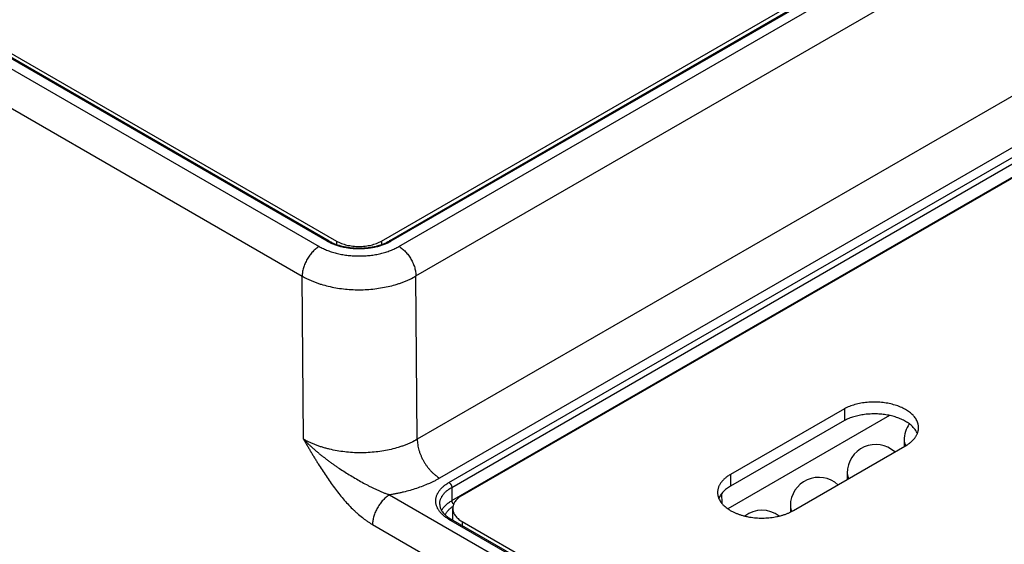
# Model space of a CAD drawing. Header units: inches. Extents: x 0 to 34, y 0 to 22.
# Tile 53 of 69: x 26.854 to 28.077, y 13.401 to 14.053. Entities that reach past the tile are written whole.
import ezdxf

# ---------------------------------------------------------------- set-up
doc = ezdxf.new("R2010")
doc.units = ezdxf.units.IN
doc.header["$LTSCALE"] = 1.87
doc.header["$MEASUREMENT"] = 0
doc.layers.get('0').update_dxf_attribs({"linetype": 'CONTINUOUS'})

msp = doc.modelspace()

# ---------------------------------------------------------------- linework, layer by layer
at = {"color": 7, "linetype": 'CONTINUOUS'}
for p, q in [((27.303, 13.7778), (29.5909, 15.0988)), ((29.6052, 15.1016), (27.3125, 13.7778)), ((29.6077, 15.1013), (27.3149, 13.7775)), ((27.3248, 13.7711), (29.6188, 15.0956)), ((27.346, 13.7344), (29.1959, 14.8025)), ((29.1506, 14.5723), (27.3476, 13.5313)), ((29.1506, 14.5081), (27.3754, 13.483)), ((27.3869, 13.4776), (29.1506, 14.4959)), ((27.3904, 13.4716), (29.1506, 14.488)), ((27.3907, 13.4553), (29.1506, 14.4715)), ((29.1506, 14.4703), (27.4032, 13.4614)), ((26.0997, 14.4213), (27.2258, 13.7711)), ((27.2357, 13.7775), (26.1735, 14.3909)), ((27.2382, 13.7778), (26.1759, 14.3911)), ((26.0785, 14.3843), (27.2046, 13.7342)), ((26.1899, 14.3883), (27.2473, 13.7778)), ((27.2473, 13.7778), (27.2473, 13.7736)), ((27.303, 13.7778), (27.303, 13.7735)), ((27.2061, 13.5315), (27.2046, 13.7342)), ((27.3476, 13.5313), (27.346, 13.7344)), ((27.8784, 13.5694), (27.7369, 13.4877)), ((27.8784, 13.5694), (27.8784, 13.5547)), ((27.9345, 13.5609), (27.7335, 13.4449)), ((27.8784, 13.5547), (27.7369, 13.473)), ((27.8149, 13.4427), (27.9562, 13.5244)), ((27.9526, 13.5302), (27.9526, 13.5225)), ((27.7369, 13.4877), (27.7369, 13.473)), ((27.8819, 13.4894), (27.8819, 13.4817)), ((27.3904, 13.4716), (27.3907, 13.4553)), ((27.3132, 13.4623), (28.0324, 13.047)), ((27.7263, 13.4514), (27.7261, 13.4641)), ((27.8112, 13.4486), (27.8112, 13.4408)), ((27.3917, 13.4308), (27.3917, 13.4453)), ((27.292, 13.4253), (28.0112, 13.0101)), ((28.0423, 13.0535), (27.3869, 13.4318)), ((28.0447, 13.0537), (27.3894, 13.4321)), ((27.4032, 13.4292), (28.0541, 13.0534)), ((27.4032, 13.4292), (27.4032, 13.4241))]:
    msp.add_line(p, q, dxfattribs=at)
for centre, radius, start, end in [((27.988, 13.5302), 0.0354, 144.97, 180), ((27.9173, 13.4894), 0.0354, 47.8326, 180), ((27.9644, 13.5225), 0.0118, 180, 181.0122), ((27.8466, 13.4486), 0.0354, 47.7931, 180), ((27.8937, 13.4817), 0.0118, 180, 181.1396), ((27.7759, 13.4077), 0.0354, 52.6961, 127.2823), ((27.823, 13.4408), 0.0118, 180, 180.3477)]:
    msp.add_arc(centre, radius, start, end, dxfattribs=at)
for points, knots in [([(27.2357, 13.7775), (27.2358, 13.7776), (27.236, 13.7777), (27.2364, 13.7779), (27.2367, 13.778), (27.237, 13.778), (27.2373, 13.778), (27.2376, 13.778), (27.2379, 13.7779), (27.2381, 13.7778), (27.2382, 13.7778)], [0, 0, 0, 0, 0.14861, 0.289505, 0.42273, 0.54865, 0.668007, 0.781943, 0.89199, 1, 1, 1, 1]), ([(27.3149, 13.7775), (27.3136, 13.7768), (27.3108, 13.7753), (27.3064, 13.7734), (27.3017, 13.7718), (27.2967, 13.7705), (27.2915, 13.7694), (27.2862, 13.7686), (27.2808, 13.7682), (27.2753, 13.768), (27.2698, 13.7682), (27.2644, 13.7686), (27.2591, 13.7694), (27.2539, 13.7705), (27.2489, 13.7718), (27.2442, 13.7734), (27.2398, 13.7753), (27.237, 13.7768), (27.2357, 13.7775)], [0, 0, 0, 0, 0.055839, 0.11418, 0.174784, 0.237354, 0.301549, 0.366993, 0.433283, 0.5, 0.566717, 0.633007, 0.698451, 0.762646, 0.825216, 0.88582, 0.944161, 1, 1, 1, 1]), ([(27.2382, 13.7778), (27.2394, 13.7771), (27.2419, 13.7757), (27.246, 13.774), (27.2504, 13.7725), (27.2551, 13.7712), (27.26, 13.7702), (27.265, 13.7695), (27.2701, 13.7691), (27.2753, 13.7689), (27.2805, 13.7691), (27.2856, 13.7695), (27.2906, 13.7702), (27.2955, 13.7712), (27.3002, 13.7725), (27.3046, 13.774), (27.3087, 13.7757), (27.3112, 13.7771), (27.3125, 13.7778)], [0, 0, 0, 0, 0.054735, 0.112462, 0.172839, 0.235478, 0.299963, 0.365852, 0.432688, 0.5, 0.567312, 0.634147, 0.700037, 0.764522, 0.827161, 0.887538, 0.945265, 1, 1, 1, 1]), ([(27.2473, 13.7778), (27.2482, 13.7773), (27.2502, 13.7762), (27.2533, 13.7749), (27.2566, 13.7738), (27.2601, 13.7728), (27.2637, 13.7721), (27.2675, 13.7715), (27.2713, 13.7712), (27.2751, 13.7711), (27.279, 13.7712), (27.2828, 13.7715), (27.2866, 13.7721), (27.2902, 13.7728), (27.2937, 13.7738), (27.297, 13.7749), (27.3001, 13.7762), (27.302, 13.7773), (27.303, 13.7778)], [0, 0, 0, 0, 0.055839, 0.11418, 0.174784, 0.237354, 0.301549, 0.366993, 0.433283, 0.5, 0.566717, 0.633007, 0.698451, 0.762646, 0.825216, 0.88582, 0.944161, 1, 1, 1, 1]), ([(27.3149, 13.7775), (27.3148, 13.7776), (27.3146, 13.7777), (27.3142, 13.7779), (27.3139, 13.778), (27.3136, 13.778), (27.3133, 13.778), (27.313, 13.778), (27.3127, 13.7779), (27.3125, 13.7778), (27.3125, 13.7778)], [0, 0, 0, 0, 0.14861, 0.289505, 0.42273, 0.54865, 0.668007, 0.781943, 0.89199, 1, 1, 1, 1]), ([(27.2258, 13.7711), (27.2251, 13.7707), (27.2237, 13.7698), (27.2216, 13.7683), (27.2196, 13.7665), (27.2176, 13.7645), (27.2157, 13.7624), (27.2139, 13.7601), (27.2123, 13.7577), (27.2107, 13.7552), (27.2093, 13.7526), (27.2081, 13.7499), (27.207, 13.7472), (27.2061, 13.7445), (27.2054, 13.7419), (27.2049, 13.7392), (27.2047, 13.7367), (27.2046, 13.735), (27.2046, 13.7342)], [0, 0, 0, 0, 0.055887, 0.11429, 0.174967, 0.237618, 0.301896, 0.367419, 0.43378, 0.500554, 0.567308, 0.633611, 0.699039, 0.763187, 0.825675, 0.886161, 0.944348, 1, 1, 1, 1]), ([(27.2258, 13.7711), (27.2266, 13.7707), (27.2283, 13.7697), (27.2309, 13.7684), (27.2336, 13.7672), (27.2364, 13.7661), (27.2393, 13.765), (27.2433, 13.7637), (27.2475, 13.7626), (27.2517, 13.7616), (27.2561, 13.7608), (27.2617, 13.76), (27.2685, 13.7594), (27.2753, 13.7592), (27.281, 13.7594), (27.2856, 13.7597), (27.289, 13.76), (27.2923, 13.7605), (27.2956, 13.761), (27.2989, 13.7616), (27.3021, 13.7623), (27.3052, 13.7631), (27.3083, 13.764), (27.3113, 13.765), (27.3142, 13.7661), (27.317, 13.7672), (27.3197, 13.7684), (27.3223, 13.7697), (27.324, 13.7707), (27.3248, 13.7711)], [0, 0, 0, 0, 0.027601, 0.055847, 0.084719, 0.11419, 0.144229, 0.174798, 0.237362, 0.269281, 0.30156, 0.366996, 0.43328, 0.499991, 0.566701, 0.599926, 0.632991, 0.665845, 0.698435, 0.730713, 0.762631, 0.794143, 0.825203, 0.855772, 0.88581, 0.915282, 0.944154, 0.972399, 1, 1, 1, 1]), ([(27.3248, 13.7711), (27.3255, 13.7707), (27.3269, 13.7698), (27.329, 13.7683), (27.331, 13.7665), (27.333, 13.7646), (27.3348, 13.7625), (27.3366, 13.7602), (27.3383, 13.7578), (27.3398, 13.7553), (27.3412, 13.7527), (27.3425, 13.7501), (27.3435, 13.7474), (27.3444, 13.7447), (27.3451, 13.7421), (27.3456, 13.7394), (27.3459, 13.7369), (27.346, 13.7352), (27.346, 13.7344)], [0, 0, 0, 0, 0.055839, 0.114181, 0.174786, 0.237357, 0.301553, 0.366998, 0.433288, 0.500006, 0.566724, 0.633014, 0.698457, 0.762652, 0.825221, 0.885824, 0.944163, 1, 1, 1, 1]), ([(27.2046, 13.7342), (27.2058, 13.7335), (27.2082, 13.7322), (27.2119, 13.7303), (27.2157, 13.7286), (27.2198, 13.727), (27.2239, 13.7254), (27.2296, 13.7236), (27.2371, 13.7216), (27.2463, 13.7197), (27.2558, 13.7183), (27.2655, 13.7175), (27.2753, 13.7172), (27.2851, 13.7175), (27.2948, 13.7184), (27.3043, 13.7198), (27.3135, 13.7217), (27.321, 13.7237), (27.3267, 13.7256), (27.3308, 13.7271), (27.3349, 13.7288), (27.34, 13.7311), (27.3436, 13.733), (27.346, 13.7344)], [0, 0, 0, 0, 0.027592, 0.055832, 0.084698, 0.11416, 0.144188, 0.174746, 0.237288, 0.301456, 0.366873, 0.43314, 0.499839, 0.566543, 0.632827, 0.698273, 0.76248, 0.825071, 0.855657, 0.885715, 0.915209, 0.944108, 1, 1, 1, 1]), ([(27.9705, 13.5458), (27.9705, 13.5462), (27.9705, 13.5469), (27.9704, 13.5481), (27.9702, 13.5492), (27.9699, 13.5507), (27.9693, 13.5526), (27.9683, 13.5549), (27.967, 13.5571), (27.9657, 13.5588), (27.9646, 13.5602), (27.9633, 13.5615), (27.9616, 13.5632), (27.9593, 13.5651), (27.9568, 13.5668), (27.9541, 13.5685), (27.9511, 13.5701), (27.948, 13.5715), (27.9447, 13.5728), (27.9413, 13.5739), (27.9377, 13.5749), (27.934, 13.5758), (27.9303, 13.5765), (27.9264, 13.577), (27.9225, 13.5774), (27.9185, 13.5776), (27.9146, 13.5776), (27.9106, 13.5775), (27.9067, 13.5772), (27.9028, 13.5768), (27.8989, 13.5762), (27.8952, 13.5754), (27.8915, 13.5745), (27.888, 13.5734), (27.8847, 13.5722), (27.8814, 13.5709), (27.8794, 13.5699), (27.8784, 13.5694)], [0, 0, 0, 0, 0.010648, 0.021323, 0.032053, 0.042864, 0.064822, 0.087395, 0.110743, 0.134996, 0.147497, 0.160259, 0.186587, 0.214025, 0.242585, 0.272257, 0.303009, 0.334792, 0.367539, 0.401173, 0.435602, 0.470726, 0.506437, 0.542618, 0.57915, 0.615909, 0.652768, 0.689599, 0.726274, 0.762669, 0.798661, 0.834131, 0.868966, 0.903061, 0.93632, 0.968658, 1, 1, 1, 1]), ([(27.969, 13.5384), (27.9688, 13.5391), (27.9681, 13.5405), (27.967, 13.5424), (27.9656, 13.5443), (27.964, 13.5462), (27.9622, 13.548), (27.9602, 13.5497), (27.958, 13.5513), (27.9557, 13.5529), (27.9531, 13.5543), (27.9505, 13.5557), (27.9476, 13.5569), (27.9447, 13.5581), (27.9416, 13.5591), (27.9384, 13.56), (27.9351, 13.5608), (27.9317, 13.5615), (27.9283, 13.5621), (27.9248, 13.5625), (27.9212, 13.5628), (27.9177, 13.5629), (27.9141, 13.5629), (27.9105, 13.5628), (27.907, 13.5626), (27.9035, 13.5622), (27.9, 13.5617), (27.8966, 13.561), (27.8933, 13.5603), (27.8901, 13.5594), (27.887, 13.5584), (27.884, 13.5573), (27.8811, 13.556), (27.8793, 13.5551), (27.8784, 13.5547)], [0, 0, 0, 0, 0.021949, 0.044588, 0.068018, 0.092315, 0.117535, 0.143712, 0.170864, 0.198988, 0.228069, 0.258075, 0.288966, 0.320687, 0.353176, 0.386362, 0.420169, 0.454512, 0.489304, 0.524451, 0.559858, 0.595428, 0.63106, 0.666656, 0.702116, 0.737342, 0.772237, 0.806708, 0.840666, 0.874025, 0.906706, 0.938638, 0.969754, 1, 1, 1, 1]), ([(27.9562, 13.5244), (27.9574, 13.5251), (27.9595, 13.5266), (27.9623, 13.529), (27.9648, 13.5315), (27.9665, 13.5338), (27.9677, 13.5357), (27.9685, 13.5371), (27.9691, 13.5385), (27.9696, 13.5399), (27.97, 13.5414), (27.9703, 13.5428), (27.9705, 13.5443), (27.9705, 13.5453), (27.9705, 13.5458)], [0, 0, 0, 0, 0.146966, 0.286583, 0.418998, 0.544648, 0.605193, 0.66436, 0.722296, 0.779169, 0.835167, 0.890493, 0.945362, 1, 1, 1, 1]), ([(27.3476, 13.5313), (27.3452, 13.5299), (27.3415, 13.528), (27.3364, 13.5257), (27.3324, 13.5241), (27.3282, 13.5226), (27.3225, 13.5207), (27.3151, 13.5187), (27.3058, 13.5169), (27.2963, 13.5155), (27.2866, 13.5147), (27.2768, 13.5145), (27.2671, 13.5147), (27.2574, 13.5156), (27.2479, 13.517), (27.2401, 13.5186), (27.2341, 13.5201), (27.2297, 13.5214), (27.2254, 13.5228), (27.2213, 13.5243), (27.2173, 13.526), (27.2134, 13.5277), (27.2097, 13.5295), (27.2073, 13.5309), (27.2061, 13.5315)], [0, 0, 0, 0, 0.055762, 0.084606, 0.114051, 0.144066, 0.174615, 0.237151, 0.301324, 0.366757, 0.433048, 0.499774, 0.566509, 0.632822, 0.698292, 0.762517, 0.794046, 0.825124, 0.85571, 0.885763, 0.91525, 0.944136, 0.972394, 1, 1, 1, 1]), ([(27.2061, 13.5315), (27.207, 13.5306), (27.2089, 13.5287), (27.2117, 13.526), (27.2146, 13.5233), (27.2175, 13.5206), (27.2205, 13.518), (27.2235, 13.5154), (27.2266, 13.5128), (27.2298, 13.5103), (27.2329, 13.5079), (27.2362, 13.5054), (27.2394, 13.503), (27.2427, 13.5007), (27.246, 13.4983), (27.2505, 13.4953), (27.2562, 13.4915), (27.2631, 13.4872), (27.2701, 13.483), (27.2772, 13.4789), (27.2831, 13.4757), (27.2879, 13.4732), (27.2915, 13.4714), (27.2951, 13.4696), (27.2988, 13.468), (27.3024, 13.4664), (27.306, 13.4649), (27.3096, 13.4635), (27.312, 13.4627), (27.3132, 13.4623)], [0, 0, 0, 0, 0.030488, 0.061079, 0.091806, 0.122659, 0.153633, 0.184719, 0.215908, 0.247193, 0.278567, 0.31002, 0.341544, 0.37313, 0.404768, 0.436451, 0.499918, 0.56346, 0.627007, 0.690473, 0.753743, 0.785255, 0.816649, 0.84789, 0.878934, 0.909731, 0.940225, 0.970342, 1, 1, 1, 1]), ([(27.2061, 13.5315), (27.2065, 13.5309), (27.2073, 13.5296), (27.2084, 13.5277), (27.2095, 13.5257), (27.2107, 13.5238), (27.2118, 13.5219), (27.2133, 13.5193), (27.2152, 13.5161), (27.2175, 13.5122), (27.2198, 13.5084), (27.2222, 13.5046), (27.2253, 13.4995), (27.2293, 13.4932), (27.2342, 13.4857), (27.2393, 13.4783), (27.2445, 13.4711), (27.2499, 13.4641), (27.2554, 13.4574), (27.2611, 13.4509), (27.2661, 13.4458), (27.2701, 13.4419), (27.2742, 13.4382), (27.2783, 13.4348), (27.2825, 13.4316), (27.2857, 13.4293), (27.2888, 13.4272), (27.291, 13.4259), (27.292, 13.4253)], [0, 0, 0, 0, 0.016248, 0.032498, 0.048747, 0.064995, 0.081244, 0.097493, 0.12999, 0.162486, 0.19498, 0.227469, 0.259951, 0.324873, 0.389699, 0.454354, 0.518735, 0.582706, 0.646094, 0.70869, 0.770242, 0.800541, 0.830472, 0.889055, 0.917632, 0.945676, 0.973145, 1, 1, 1, 1]), ([(27.3476, 13.5313), (27.3476, 13.5302), (27.3477, 13.528), (27.3481, 13.5246), (27.3487, 13.5212), (27.3497, 13.5177), (27.3508, 13.5142), (27.3522, 13.5107), (27.3538, 13.5072), (27.3557, 13.5038), (27.3577, 13.5005), (27.3599, 13.4974), (27.3622, 13.4944), (27.3647, 13.4916), (27.3673, 13.4891), (27.3699, 13.4868), (27.3726, 13.4848), (27.3745, 13.4836), (27.3754, 13.483)], [0, 0, 0, 0, 0.055837, 0.114176, 0.174779, 0.237348, 0.301543, 0.366986, 0.433276, 0.499994, 0.566712, 0.633002, 0.698447, 0.762643, 0.825214, 0.885819, 0.944161, 1, 1, 1, 1]), ([(27.9526, 13.5302), (27.9526, 13.5299), (27.9526, 13.5294), (27.9527, 13.5285), (27.9529, 13.5276), (27.9532, 13.5265), (27.9537, 13.5251), (27.9543, 13.524), (27.9546, 13.5234)], [0, 0, 0, 0, 0.120767, 0.241962, 0.364003, 0.487298, 0.739013, 1, 1, 1, 1]), ([(27.7369, 13.4877), (27.7357, 13.487), (27.7339, 13.4859), (27.7316, 13.4842), (27.7296, 13.4825), (27.7277, 13.4807), (27.7261, 13.4789), (27.725, 13.4774), (27.724, 13.476), (27.7231, 13.4745), (27.7224, 13.473), (27.7218, 13.4714), (27.7214, 13.4699), (27.721, 13.4683), (27.7208, 13.4668), (27.7208, 13.4657), (27.7208, 13.4652)], [0, 0, 0, 0, 0.148536, 0.219939, 0.289409, 0.422571, 0.486407, 0.548495, 0.60894, 0.667872, 0.725446, 0.781843, 0.837265, 0.891936, 0.946097, 1, 1, 1, 1]), ([(27.8819, 13.4894), (27.8819, 13.4891), (27.8819, 13.4885), (27.882, 13.4877), (27.8822, 13.4868), (27.8825, 13.4856), (27.883, 13.4842), (27.8836, 13.4831), (27.8839, 13.4826)], [0, 0, 0, 0, 0.120743, 0.241917, 0.363942, 0.487228, 0.738953, 1, 1, 1, 1]), ([(27.3754, 13.483), (27.3743, 13.4824), (27.3721, 13.4812), (27.3688, 13.4794), (27.3653, 13.4777), (27.3605, 13.4756), (27.3543, 13.473), (27.3466, 13.4702), (27.3386, 13.4678), (27.3318, 13.466), (27.3262, 13.4647), (27.3219, 13.4638), (27.3176, 13.463), (27.3147, 13.4625), (27.3132, 13.4623)], [0, 0, 0, 0, 0.056714, 0.114322, 0.172807, 0.23215, 0.353305, 0.477563, 0.604662, 0.734315, 0.800003, 0.866207, 0.932887, 1, 1, 1, 1]), ([(27.3869, 13.4318), (27.3857, 13.4326), (27.3838, 13.4337), (27.3816, 13.4354), (27.3795, 13.4371), (27.3776, 13.4389), (27.3759, 13.4409), (27.3748, 13.4423), (27.3738, 13.4438), (27.3729, 13.4453), (27.3722, 13.4468), (27.3716, 13.4484), (27.3711, 13.45), (27.3708, 13.4515), (27.3706, 13.4531), (27.3705, 13.4547), (27.3706, 13.4563), (27.3708, 13.4579), (27.3711, 13.4595), (27.3716, 13.461), (27.3722, 13.4626), (27.3729, 13.4641), (27.3738, 13.4656), (27.3748, 13.4671), (27.3759, 13.4686), (27.3776, 13.4705), (27.3795, 13.4723), (27.3816, 13.474), (27.3838, 13.4757), (27.3857, 13.4769), (27.3869, 13.4776)], [0, 0, 0, 0, 0.074268, 0.10997, 0.144704, 0.211285, 0.243203, 0.274248, 0.30447, 0.333936, 0.362723, 0.390922, 0.418633, 0.445968, 0.473049, 0.5, 0.526951, 0.554032, 0.581367, 0.609078, 0.637277, 0.666064, 0.69553, 0.725752, 0.756797, 0.788715, 0.855296, 0.89003, 0.925732, 1, 1, 1, 1]), ([(27.3755, 13.4504), (27.3754, 13.4509), (27.3755, 13.4519), (27.3756, 13.4533), (27.3759, 13.4548), (27.3763, 13.4563), (27.3769, 13.4577), (27.3775, 13.4591), (27.3783, 13.4605), (27.3795, 13.4624), (27.381, 13.4642), (27.3826, 13.4659), (27.384, 13.4671), (27.3854, 13.4683), (27.3876, 13.4699), (27.3892, 13.4709), (27.3904, 13.4716)], [0, 0, 0, 0, 0.053995, 0.108192, 0.162852, 0.218228, 0.274554, 0.332044, 0.39089, 0.451255, 0.577005, 0.64265, 0.71021, 0.779723, 0.851205, 1, 1, 1, 1]), ([(27.3869, 13.4776), (27.3872, 13.4774), (27.3876, 13.4771), (27.3883, 13.4765), (27.3889, 13.4758), (27.3894, 13.475), (27.3898, 13.4742), (27.3901, 13.4733), (27.3904, 13.4725), (27.3904, 13.4719), (27.3904, 13.4716)], [0, 0, 0, 0, 0.113944, 0.236817, 0.36615, 0.498924, 0.631847, 0.761617, 0.885178, 1, 1, 1, 1]), ([(27.7369, 13.473), (27.7361, 13.4725), (27.7343, 13.4715), (27.7319, 13.4698), (27.7297, 13.468), (27.7278, 13.4661), (27.726, 13.4641), (27.7245, 13.4621), (27.7232, 13.46), (27.7226, 13.4586), (27.7223, 13.4579)], [0, 0, 0, 0, 0.142333, 0.279531, 0.411551, 0.538447, 0.660387, 0.777658, 0.890678, 1, 1, 1, 1]), ([(27.3132, 13.4623), (27.3125, 13.4619), (27.3111, 13.4609), (27.309, 13.4594), (27.307, 13.4576), (27.305, 13.4557), (27.3032, 13.4535), (27.3014, 13.4513), (27.2997, 13.4488), (27.2982, 13.4463), (27.2968, 13.4437), (27.2955, 13.4411), (27.2945, 13.4384), (27.2936, 13.4357), (27.2929, 13.433), (27.2924, 13.4304), (27.2921, 13.4278), (27.292, 13.4261), (27.292, 13.4253)], [0, 0, 0, 0, 0.055886, 0.11429, 0.174967, 0.237618, 0.301896, 0.367419, 0.43378, 0.500554, 0.567308, 0.633611, 0.699039, 0.763187, 0.825675, 0.886161, 0.944348, 1, 1, 1, 1]), ([(27.4032, 13.4614), (27.4023, 13.4609), (27.4006, 13.4598), (27.3983, 13.458), (27.3963, 13.4561), (27.3947, 13.4541), (27.3936, 13.4523), (27.3929, 13.4508), (27.3924, 13.4497), (27.3921, 13.4486), (27.3919, 13.4475), (27.3917, 13.4464), (27.3917, 13.4457), (27.3917, 13.4453)], [0, 0, 0, 0, 0.148562, 0.289416, 0.422602, 0.548487, 0.667814, 0.725398, 0.781805, 0.837236, 0.891917, 0.946088, 1, 1, 1, 1]), ([(27.7208, 13.4652), (27.7208, 13.4648), (27.7208, 13.464), (27.7209, 13.4629), (27.7211, 13.4617), (27.7214, 13.4605), (27.7217, 13.4594), (27.7222, 13.4578), (27.7231, 13.4559), (27.7245, 13.4537), (27.7258, 13.4519), (27.727, 13.4505), (27.7283, 13.4492), (27.7301, 13.4475), (27.7325, 13.4456), (27.7351, 13.4438), (27.7379, 13.4421), (27.7409, 13.4406), (27.7442, 13.4392), (27.7476, 13.4379), (27.7511, 13.4368), (27.7548, 13.4358), (27.7586, 13.435), (27.7625, 13.4343), (27.7665, 13.4338), (27.7705, 13.4335), (27.7745, 13.4334), (27.7786, 13.4334), (27.7826, 13.4336), (27.7866, 13.434), (27.7906, 13.4345), (27.7944, 13.4352), (27.7982, 13.4361), (27.8019, 13.4371), (27.8054, 13.4383), (27.8087, 13.4396), (27.8119, 13.4411), (27.8139, 13.4422), (27.8149, 13.4427)], [0, 0, 0, 0, 0.010653, 0.021335, 0.032074, 0.042898, 0.053833, 0.064905, 0.087541, 0.110982, 0.135359, 0.147935, 0.160779, 0.187294, 0.214946, 0.243746, 0.273675, 0.304698, 0.336757, 0.369782, 0.403686, 0.438371, 0.47373, 0.509646, 0.545997, 0.582656, 0.619492, 0.656373, 0.693165, 0.729735, 0.765955, 0.801699, 0.836846, 0.871282, 0.904903, 0.937615, 0.969336, 1, 1, 1, 1]), ([(27.3755, 13.4504), (27.3755, 13.45), (27.3755, 13.4492), (27.3757, 13.4481), (27.376, 13.4469), (27.3763, 13.4457), (27.3768, 13.4445), (27.3774, 13.4433), (27.3781, 13.4421), (27.3792, 13.4405), (27.3806, 13.439), (27.3821, 13.4374), (27.3833, 13.4363), (27.3847, 13.4352), (27.3867, 13.4337), (27.3883, 13.4327), (27.3894, 13.4321)], [0, 0, 0, 0, 0.04843, 0.09744, 0.147451, 0.198866, 0.252029, 0.307231, 0.364708, 0.424638, 0.552278, 0.620179, 0.69081, 0.764158, 0.840186, 1, 1, 1, 1]), ([(27.3778, 13.4427), (27.3781, 13.4433), (27.3788, 13.4445), (27.3799, 13.4462), (27.3813, 13.4479), (27.3829, 13.4495), (27.3846, 13.451), (27.3864, 13.4525), (27.3885, 13.454), (27.3899, 13.4548), (27.3907, 13.4553)], [0, 0, 0, 0, 0.110332, 0.224314, 0.342334, 0.464684, 0.591557, 0.723062, 0.859225, 1, 1, 1, 1]), ([(27.3822, 13.4373), (27.3824, 13.4378), (27.3829, 13.4388), (27.3838, 13.4402), (27.3849, 13.4416), (27.3864, 13.4435), (27.3883, 13.4452), (27.3903, 13.4468), (27.3914, 13.4476), (27.392, 13.448)], [0, 0, 0, 0, 0.111825, 0.226854, 0.345464, 0.467955, 0.725265, 0.860453, 1, 1, 1, 1]), ([(27.3927, 13.4505), (27.3926, 13.4506), (27.3923, 13.451), (27.3919, 13.4516), (27.3915, 13.4522), (27.3912, 13.4528), (27.391, 13.4534), (27.3908, 13.454), (27.3907, 13.4547), (27.3907, 13.4551), (27.3907, 13.4553)], [0, 0, 0, 0, 0.127223, 0.257197, 0.38821, 0.518506, 0.646359, 0.770144, 0.888417, 1, 1, 1, 1]), ([(27.8112, 13.4486), (27.8112, 13.4483), (27.8112, 13.4477), (27.8113, 13.4468), (27.8114, 13.446), (27.8117, 13.4448), (27.8123, 13.4434), (27.8128, 13.4423), (27.8132, 13.4418)], [0, 0, 0, 0, 0.120761, 0.241951, 0.363988, 0.48728, 0.738998, 1, 1, 1, 1]), ([(27.3917, 13.4453), (27.3917, 13.4449), (27.3917, 13.4442), (27.3919, 13.4431), (27.3921, 13.442), (27.3924, 13.4409), (27.3929, 13.4398), (27.3936, 13.4383), (27.3947, 13.4365), (27.3963, 13.4345), (27.3983, 13.4326), (27.4006, 13.4308), (27.4023, 13.4297), (27.4032, 13.4292)], [0, 0, 0, 0, 0.053912, 0.108083, 0.162764, 0.218195, 0.274602, 0.332186, 0.451513, 0.577398, 0.710584, 0.851438, 1, 1, 1, 1]), ([(27.3869, 13.4318), (27.387, 13.4319), (27.3873, 13.432), (27.3876, 13.4322), (27.3879, 13.4323), (27.3883, 13.4323), (27.3886, 13.4323), (27.3889, 13.4323), (27.3891, 13.4322), (27.3893, 13.4321), (27.3894, 13.4321)], [0, 0, 0, 0, 0.14861, 0.289505, 0.42273, 0.54865, 0.668007, 0.781943, 0.89199, 1, 1, 1, 1])]:
    msp.add_open_spline(points, degree=3, knots=knots, dxfattribs=at)

doc.saveas('drawing.dxf')
